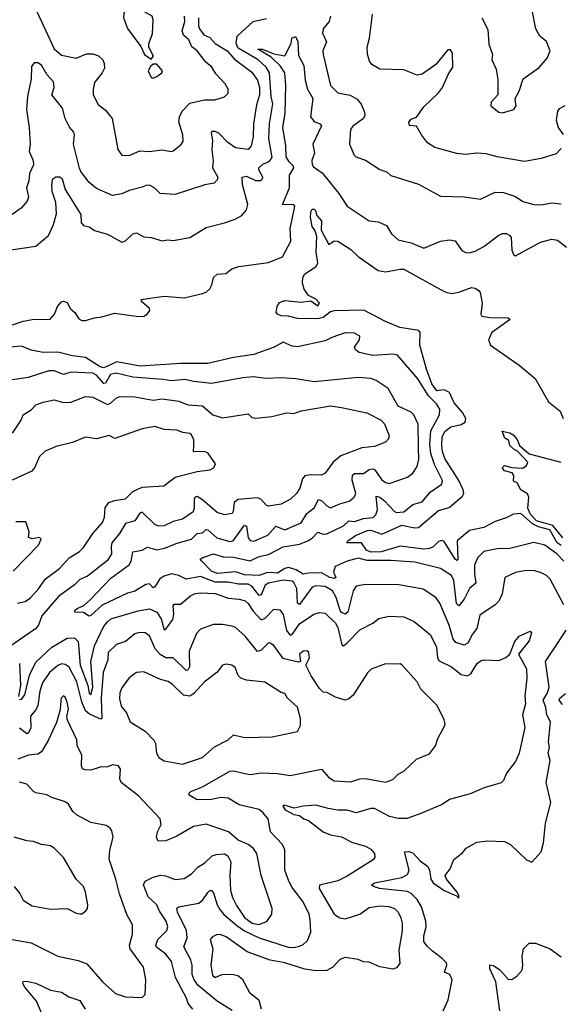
# Model space of a CAD drawing. Extents: x 1552033 to 1694788, y 811965 to 917215.
# Tile 208 of 256: x 1593386 to 1596340, y 873191 to 878575. Entities that reach past the tile are written whole.
import ezdxf

# ---------------------------------------------------------------- set-up
doc = ezdxf.new("R2010")
doc.units = 0

msp = doc.modelspace()

# ---------------------------------------------------------------- linework, layer by layer
at = {"layer": '0CON20XD'}
for points in [[(1593463.8, 878655), (1593504.7, 878565), (1593575, 878415.8), (1593615, 878380.9), (1593695, 878365.4), (1593751.9, 878388.1), (1593785, 878389.3), (1593817.3, 878377.3), (1593839.6, 878355), (1593848.5, 878335), (1593849.3, 878310.7), (1593836, 878284), (1593795, 878231.2), (1593786.9, 878195), (1593787.8, 878165), (1593815, 878112), (1593855, 878080), (1593891.4, 878035), (1593923.1, 877865), (1593943.8, 877835), (1593985, 877832.5), (1594042.1, 877857.9), (1594095, 877854.4), (1594163, 877863), (1594215, 877854), (1594225, 877858.8), (1594267.7, 877892.3), (1594278.6, 877911.4), (1594276.9, 877945), (1594256.3, 878016.3), (1594259.1, 878045), (1594273.3, 878075), (1594315, 878118.2), (1594396.4, 878136.4), (1594453.3, 878136.7), (1594505, 878154), (1594526, 878174), (1594524.4, 878195), (1594508.5, 878225), (1594458.4, 878278.4), (1594435.5, 878315), (1594402.7, 878342.7), (1594356.7, 878405), (1594327.3, 878427.3), (1594310, 878465), (1594280.7, 878490.7), (1594274.4, 878515), (1594289.1, 878565), (1594286.1, 878595)], [(1594105, 878360), (1594117.5, 878375), (1594092.5, 878425), (1594092.5, 878445), (1594111.7, 878498.3), (1594115.8, 878575), (1594110, 878595), (1594055, 878625.6), (1593985, 878632.5), (1593965, 878628.8), (1593955, 878610), (1593954.2, 878585), (1593975, 878526.7), (1594048.3, 878428.3), (1594067.5, 878385), (1594105, 878360)], [(1595911.2, 878585), (1595945, 878522.5), (1595950.7, 878440.7), (1595970, 878385), (1595966, 878355), (1595990, 878305), (1595998.3, 878248.3), (1595998.9, 878165), (1595963.3, 878125), (1595961.2, 878105), (1596005, 878070), (1596025, 878066.7), (1596085.6, 878084.4), (1596100, 878105), (1596096.2, 878123.8), (1596094, 878145), (1596116.1, 878183.9), (1596137.9, 878252.1), (1596225, 878313.3), (1596269.2, 878365), (1596285.7, 878405), (1596265, 878456), (1596228.6, 878485), (1596206, 878526), (1596181.8, 878655)], [(1593324.6, 877315.4), (1593475, 877336.4), (1593543.8, 877395), (1593570.4, 877455), (1593587.2, 877512.8), (1593584.2, 877575.8), (1593563.5, 877635), (1593561.1, 877675), (1593567.8, 877705), (1593583.9, 877716.1), (1593605, 877716.2), (1593617.6, 877705), (1593635, 877646.4), (1593720, 877510), (1593722.7, 877465), (1593735, 877449.2), (1593765, 877442.5), (1593795, 877422.5), (1593865, 877402.9), (1593945, 877358.9), (1593965, 877366.2), (1594005, 877404.3), (1594025, 877409.2), (1594065, 877388.8), (1594105, 877384.2), (1594165, 877366), (1594195, 877371.4), (1594225, 877367.1), (1594315, 877384.3), (1594405, 877439.8), (1594505, 877464.4), (1594563.8, 877485), (1594600, 877505), (1594625.7, 877535), (1594632.5, 877565), (1594603.5, 877675), (1594601.5, 877715), (1594625, 877719.6), (1594675, 877695.4), (1594704.3, 877695.7), (1594713.8, 877705), (1594714.2, 877715), (1594692.2, 877755), (1594693.3, 877765), (1594715.6, 877785), (1594749.4, 877800.6), (1594765, 877821.9), (1594748.1, 877925), (1594750.7, 878005), (1594768.6, 878115), (1594759.8, 878155), (1594750.7, 878285), (1594732.7, 878315), (1594689.3, 878355), (1594580.2, 878420.2), (1594569.3, 878445), (1594574, 878486), (1594662.5, 878565), (1594735, 878582.4)], [(1594362.9, 878585), (1594362.4, 878542.4), (1594368.1, 878525), (1594392.7, 878492.7), (1594425, 878477.1), (1594455, 878445.3), (1594519.5, 878405), (1594559.3, 878359.3), (1594655, 878288), (1594685, 878244.3), (1594696.1, 878205), (1594696.5, 878165), (1594680.9, 878109.1), (1594664.3, 878005), (1594662.8, 877935), (1594650.6, 877885), (1594634.4, 877865.6), (1594565, 877875.3), (1594523.5, 877903.5), (1594475, 877955.4), (1594455, 877964.4), (1594436.1, 877963.9), (1594432, 877955), (1594439.6, 877915), (1594436.3, 877863.7), (1594444, 877805), (1594440, 877765), (1594469.1, 877715), (1594465, 877699.2), (1594447.9, 877682.1), (1594396.9, 877673.1), (1594235, 877620), (1594154.5, 877624.5), (1594124.5, 877654.5), (1594095, 877670.8), (1594075, 877669.4), (1594055, 877659.5), (1593985, 877641.9), (1593945, 877622.9), (1593893.6, 877613.6), (1593805, 877651.5), (1593765.5, 877685), (1593720, 877745), (1593713, 877763), (1593680.9, 877895), (1593686.2, 877945), (1593681.1, 877961.1), (1593658.3, 877988.3), (1593634.3, 878034.3), (1593620.7, 878090.7), (1593561.8, 878165), (1593574.4, 878205), (1593571.5, 878235), (1593534.8, 878274.8), (1593505, 878326.7), (1593485, 878339.4), (1593465, 878339.2), (1593450.9, 878319.1), (1593448.6, 878251.4), (1593427.8, 878155), (1593422.9, 878085), (1593438.5, 877985), (1593443, 877895), (1593438.1, 877855), (1593460, 877805), (1593461.2, 877781.2), (1593438.9, 877735), (1593436, 877694), (1593422.5, 877655), (1593434.4, 877605), (1593427.4, 877582.6), (1593394.5, 877545.5), (1593345, 877510.6)], [(1595083.8, 878593.8), (1595077.9, 878565), (1595044.4, 878525), (1595040.9, 878500.9), (1595061.8, 878455), (1595042.7, 878405), (1595044.1, 878385), (1595085.3, 878215), (1595125, 878176), (1595192.9, 878162.9), (1595230.6, 878140.6), (1595252.7, 878112.7), (1595269.1, 878075), (1595271.9, 878055), (1595264.4, 878035), (1595206.3, 877993.7), (1595193.1, 877975), (1595188.2, 877895), (1595213.5, 877835), (1595223.3, 877825), (1595275, 877806.5), (1595355, 877756.2), (1595395, 877740.8), (1595415, 877724.2), (1595565, 877675.5), (1595685, 877610), (1595815, 877607.1), (1595905, 877594.3), (1595985, 877632.3), (1596030.2, 877629.8), (1596095, 877607.8), (1596135, 877581.4), (1596195.5, 877565.5), (1596235, 877563.8), (1596295, 877573.1), (1596345, 877568.2)], [(1595558.6, 878271.4), (1595485, 878300.4), (1595355, 878305.4), (1595311.1, 878331.1), (1595298.1, 878348.1), (1595287.3, 878387.3), (1595285.3, 878425), (1595297.6, 878475), (1595313.2, 878605)], [(1593335, 876903.1), (1593405, 876927.1), (1593465, 876937.3), (1593550, 876935), (1593575.6, 876964.4), (1593592.7, 877007.3), (1593615, 877032.5), (1593625, 877036.7), (1593645, 877029.4), (1593663.6, 876993.6), (1593687.1, 876975), (1593708.9, 876938.9), (1593725, 876931.1), (1593745, 876930), (1593795, 876945.4), (1593835, 876949.6), (1593905, 876971.2), (1594035, 876952.9), (1594065, 876953.8), (1594082.9, 876965), (1594098, 876985), (1594095.6, 876995.6), (1594052.5, 877035), (1594050, 877045), (1594175, 877062.9), (1594285, 877054.4), (1594385, 877077.5), (1594405, 877085.4), (1594425, 877103.1), (1594436.4, 877125), (1594444.6, 877165.4), (1594465, 877183.8), (1594511.7, 877188.3), (1594545, 877212.5), (1594583.8, 877226.2), (1594745, 877248.1), (1594821.7, 877278.3), (1594867.5, 877365), (1594864, 877436), (1594874.1, 877475.9), (1594888.9, 877555), (1594885, 877563.8), (1594821.4, 877565), (1594860.2, 877655), (1594859.8, 877725), (1594883.9, 877765), (1594882.1, 877775), (1594857.9, 877797.9), (1594841.6, 877825), (1594841.2, 877885), (1594823.7, 877985), (1594836.6, 878065), (1594839.8, 878215), (1594834.8, 878285), (1594811.9, 878321.9), (1594760, 878370), (1594687.5, 878415), (1594713.8, 878415), (1594775, 878388.3), (1594835, 878377.5), (1594869.6, 878445), (1594872.8, 878475), (1594894.1, 878484.1), (1594905.8, 878455.7), (1594908.8, 878378.8), (1594938.9, 878325), (1594946.5, 878245), (1594959.7, 878195), (1594987.5, 878145), (1594974.7, 878044.7), (1594995, 878017.8), (1595026.7, 878005), (1595035.6, 877995), (1594988.9, 877895), (1594996.7, 877845), (1594982.7, 877805), (1594985, 877783.3), (1594991.1, 877771.1), (1595038.5, 877738.5), (1595129.6, 877625), (1595175.6, 877555), (1595295, 877475.5), (1595345, 877469.4), (1595389.8, 877449.8), (1595418, 877405), (1595455, 877370.8), (1595525, 877355.6), (1595595, 877325.8), (1595685.9, 877364.1), (1595735, 877372.1), (1595765.3, 877365.3), (1595802.4, 877312.4), (1595825, 877302), (1595845, 877300.6), (1595875, 877308.8), (1595922.9, 877335), (1596005, 877396.9), (1596025, 877405.6), (1596045, 877405.8), (1596065, 877395.8), (1596072.5, 877385), (1596074.6, 877315), (1596085, 877291.2), (1596095, 877284.2), (1596232, 877358), (1596295, 877374.4), (1596325, 877370), (1596375, 877331.4)], [(1596345, 877871.2), (1596317.6, 877842.4), (1596235, 877815.7), (1596145, 877800), (1595995, 877824.5), (1595935, 877842.2), (1595885, 877845.6), (1595825, 877837.5), (1595775, 877843.1), (1595655, 877877.1), (1595615, 877902.5), (1595581.1, 877945), (1595555, 877993.3), (1595516.4, 877996.4), (1595512, 878015), (1595525, 878031.2), (1595555, 878042.5), (1595595, 878098), (1595673.9, 878175), (1595695.9, 878204.1), (1595727.5, 878275), (1595753.1, 878315), (1595752, 878392), (1595740, 878410), (1595725, 878410), (1595659.4, 878330.6), (1595585, 878278.1), (1595558.6, 878271.4)], [(1594115, 878256.2), (1594135, 878264), (1594163.3, 878285), (1594166.2, 878295), (1594135, 878332.5), (1594115, 878332.5), (1594100, 878320), (1594088.8, 878295), (1594105, 878260), (1594115, 878256.2)], [(1596365, 878104), (1596335, 878087.1), (1596325.4, 878074.6), (1596318.4, 878025), (1596329.6, 877985), (1596356.7, 877946.8)], [(1596345, 875700.2), (1596323.3, 875715), (1596283.7, 875785), (1596221.4, 875801.4), (1596187.8, 875817.8), (1596125, 875875.9), (1596085, 875871.8), (1596045, 875851.2), (1595985, 875832), (1595922.3, 875797.7), (1595845, 875782.3), (1595776.6, 875725), (1595780, 875625), (1595775, 875617.3), (1595765, 875624.7), (1595705, 875721.2), (1595695, 875726.8), (1595675, 875722.2), (1595646.3, 875693.7), (1595625, 875682.9), (1595595, 875679.5), (1595550, 875685), (1595465, 875697.1), (1595362, 875665), (1595305, 875663.8), (1595281.2, 875675), (1595254.2, 875714.2), (1595174, 875715), (1595178.6, 875725), (1595221.1, 875755), (1595287, 875783), (1595305, 875784.2), (1595365, 875762.1), (1595475, 875810.6), (1595545, 875796.2), (1595565, 875798.9), (1595675, 875890.9), (1595732.7, 875907.3), (1595805, 875970.3), (1595813.2, 875985), (1595810.2, 876005), (1595786.1, 876055), (1595710.2, 876175), (1595696, 876215), (1595692.2, 876247.8), (1595694.8, 876295), (1595710.3, 876325), (1595741.8, 876348.2), (1595798.2, 876361.8), (1595821.1, 876375), (1595824.8, 876395), (1595805, 876428.1), (1595760.5, 876480.5), (1595735, 876536.6), (1595705, 876551.6), (1595665, 876545.2), (1595638.9, 876585), (1595609.5, 876665), (1595572.8, 876795), (1595573.8, 876865), (1595566.7, 876875), (1595462.9, 876892.9), (1595385, 876924.3), (1595266.7, 876986.7), (1595105, 876984.2), (1595085, 876977.1), (1595045, 876947.6), (1595015, 876939), (1594905, 876940.9), (1594855, 876953.8), (1594815, 876956.2), (1594795, 876964.7), (1594788.4, 876975), (1594793, 877007), (1594805, 877029.2), (1594835, 877038.9), (1594925, 877031.2), (1594977.5, 877037.5), (1595015, 877010.6), (1595024.4, 877025), (1595005, 877047.8), (1594965, 877066.4), (1594940.9, 877100.9), (1594931.2, 877135), (1594933.1, 877165), (1594944, 877185), (1595005.6, 877225), (1595015.6, 877245), (1595005.6, 877305), (1595010, 877390), (1595000.8, 877420.8), (1594984.7, 877445), (1594974.7, 877495.3), (1594977.8, 877525), (1594985, 877538.6), (1594995, 877540), (1595002.5, 877532.5), (1595009.2, 877505), (1595036, 877475), (1595034, 877425), (1595075, 877346.7), (1595104, 877366), (1595125, 877364.2), (1595195, 877318.8), (1595235, 877280.8), (1595345, 877204.4), (1595385, 877197.3), (1595465, 877211.8), (1595485, 877210.4), (1595685, 877099.6), (1595715, 877084.6), (1595745, 877078.2), (1595785, 877084.6), (1595855, 877110), (1595875, 877107.5), (1595894.5, 877094.5), (1595903.2, 877083.2), (1595912.5, 877025), (1595905.8, 876965.8), (1595911.2, 876955), (1595955, 876946.2), (1596055, 876945.7), (1596066.7, 876935), (1595965.3, 876864.7), (1595948.8, 876825), (1595959.5, 876795), (1596116.1, 876686.1), (1596203.3, 876613.3), (1596275, 876486), (1596340, 876435), (1596356, 876395)], [(1596359.5, 875615), (1596320.8, 875655), (1596255, 875701.8), (1596195, 875717.1), (1596065, 875684.1), (1595995, 875681.8), (1595923.1, 875666.9), (1595889.1, 875635), (1595871.5, 875595), (1595870.9, 875545), (1595878.9, 875495), (1595844.1, 875465), (1595815, 875407.5), (1595785, 875370.6), (1595773.7, 875383.7), (1595758.8, 875508.8), (1595745, 875536.2), (1595685, 875573.8), (1595545, 875608.2), (1595415, 875618.4), (1595285, 875617.9), (1595235, 875631.4), (1595175, 875614.4), (1595110.6, 875585), (1595101, 875555), (1595114.4, 875525), (1595105, 875520.3), (1595081.8, 875525), (1595035, 875550.6), (1594965, 875549.2), (1594935, 875542.5), (1594896.8, 875566.8), (1594855, 875579.4), (1594835, 875574.6), (1594795, 875549.1), (1594755, 875551.8), (1594735, 875551.4), (1594695, 875536.2), (1594615, 875539.7), (1594565, 875556.6), (1594465, 875546.4), (1594435, 875560.4), (1594381.2, 875615), (1594372.5, 875625), (1594386.2, 875635), (1594445, 875654.1), (1594498.1, 875638.1), (1594554.4, 875635.6), (1594645, 875616.5), (1594695, 875640.1), (1594745, 875651), (1594826.6, 875693.4), (1594915, 875707.3), (1594960.5, 875725), (1594985, 875739.7), (1595015, 875772.5), (1595045, 875761.6), (1595065, 875763.4), (1595155, 875808), (1595184.8, 875835.2), (1595215, 875831), (1595265, 875848.1), (1595317.3, 875852.7), (1595332.9, 875867.1), (1595341.7, 875895), (1595335, 875970), (1595355, 875965.2), (1595379.4, 875945), (1595435, 875885.5), (1595445, 875880.8), (1595486.2, 875885), (1595535, 875923.8), (1595585, 875939.6), (1595628.3, 875991.7), (1595693.3, 876035), (1595696, 876055), (1595653.6, 876143.6), (1595633.3, 876203.3), (1595626.8, 876255), (1595633.6, 876326.4), (1595679.4, 876415), (1595681.5, 876445), (1595663.2, 876475), (1595619.4, 876519.4), (1595561.1, 876611.1), (1595450.4, 876740.4), (1595426.2, 876746.2), (1595315, 876738.8), (1595242, 876755), (1595220.7, 876770.7), (1595216, 876785), (1595243.1, 876825), (1595244.3, 876845), (1595215, 876861.2), (1595165, 876863.8), (1595091.7, 876838.3), (1595055, 876818.5), (1594905, 876787.1), (1594875, 876789.7), (1594825, 876811.8), (1594776.2, 876783.8), (1594665, 876744.7), (1594555, 876728.9), (1594415, 876695.9), (1594265, 876695.7), (1594045, 876680), (1593916.3, 876703.7), (1593845, 876671.2), (1593825, 876677.5), (1593745, 876728.5), (1593675, 876737.4), (1593595, 876758.1), (1593515.5, 876755.5), (1593485, 876761.2), (1593448.3, 876768.3), (1593395, 876790.4), (1593332.5, 876785)], [(1595457.5, 875485), (1595275, 875487.3), (1595225, 875477.1), (1595208.4, 875451.6), (1595180, 875335), (1595165, 875324.8), (1595145, 875333.6), (1595137.9, 875345), (1595115, 875416.2), (1595095, 875452.9), (1595055, 875476.1), (1595005, 875478.8), (1594985, 875472.3), (1594915, 875377.3), (1594904.4, 875385), (1594901.4, 875465), (1594885, 875497.1), (1594874.7, 875504.7), (1594825, 875511.1), (1594745, 875494.4), (1594727.7, 875482.3), (1594705, 875429.6), (1594695, 875426.8), (1594655, 875478.6), (1594635, 875489.5), (1594582.1, 875487.9), (1594525, 875498.9), (1594455, 875498.9), (1594375, 875529.8), (1594295, 875515.8), (1594255, 875535.7), (1594215, 875545.8), (1594175, 875533.1), (1594152.1, 875517.9), (1594125, 875473.3), (1594115, 875468.1), (1594095, 875490.4), (1594075, 875487.7), (1594011.2, 875448.8), (1593975, 875439.2), (1593836.1, 875373.9), (1593775, 875316.5), (1593765, 875314.3), (1593735, 875333.5), (1593687.5, 875335), (1593688.1, 875345), (1593700.5, 875355), (1593737.3, 875372.7), (1593769.6, 875400.4), (1593885, 875522), (1593984.5, 875595), (1593996, 875615), (1594004.8, 875665.2), (1594055, 875675.3), (1594085, 875690.4), (1594135, 875676.8), (1594178.1, 875685), (1594246.6, 875713.4), (1594324.6, 875735), (1594355, 875765.3), (1594385, 875768.8), (1594405, 875787.3), (1594415, 875786.1), (1594462.9, 875742.9), (1594535, 875722.2), (1594552.5, 875725), (1594615, 875810.4), (1594625.7, 875805.7), (1594635, 875741.5), (1594645, 875728.2), (1594665, 875723.4), (1594742.6, 875757.4), (1594785, 875805.8), (1594835, 875785.8), (1594925, 875823.8), (1594955.9, 875875), (1594995, 875905.4), (1595019.1, 875950.9), (1595035, 875946.9), (1595065, 875916.8), (1595085, 875906.2), (1595135, 875928.8), (1595187.3, 875942.7), (1595213.5, 875965), (1595223.1, 875985), (1595202.9, 876057.1), (1595205, 876084), (1595215, 876093.1), (1595265, 876093.8), (1595295, 876115.7), (1595315, 876120), (1595325.3, 876115), (1595365, 876059.3), (1595385, 876043.9), (1595405, 876038.8), (1595505, 876073.5), (1595535, 876095.6), (1595558.7, 876131.3), (1595567.4, 876172.6), (1595565.9, 876235), (1595563.3, 876363.3), (1595540.4, 876415), (1595525, 876428.9), (1595455, 876461.6), (1595399.4, 876559.4), (1595335, 876601.5), (1595305, 876612.9), (1595235, 876618.4), (1594995, 876594.6), (1594895, 876611.8), (1594815, 876616.3), (1594732.8, 876612.8), (1594661.9, 876621.9), (1594605, 876617.6), (1594435, 876585.8), (1594335, 876596.1), (1594288.6, 876608.6), (1594215, 876600.2), (1594167.4, 876607.4), (1594005, 876620.6), (1593912.5, 876642.5), (1593882.3, 876635), (1593855, 876587.7), (1593845, 876585.3), (1593805, 876631.6), (1593785, 876642.4), (1593665, 876647.6), (1593625, 876634.7), (1593575, 876654.6), (1593545, 876654.7), (1593431.8, 876618.2), (1593345, 876606.7)], [(1593347, 876315), (1593394.1, 876385), (1593405.3, 876414.7), (1593448.2, 876441.8), (1593475, 876468.6), (1593514.2, 876484.2), (1593575, 876497.3), (1593625, 876482.5), (1593665, 876483.3), (1593745, 876514.6), (1593785, 876510.4), (1593865, 876471.3), (1593881.7, 876478.3), (1593915, 876507.7), (1593935, 876515.3), (1594016.1, 876513.9), (1594115, 876494.1), (1594165, 876501.2), (1594255, 876488.6), (1594305, 876469.1), (1594384.7, 876464.7), (1594441.9, 876415), (1594495, 876399.1), (1594635, 876420), (1594655, 876400), (1594676.8, 876396.8), (1594764.7, 876405.3), (1594845, 876425.4), (1594885, 876422.5), (1594925, 876436.9), (1595085, 876464.6), (1595145, 876455.3), (1595283.3, 876425), (1595361.9, 876385), (1595380, 876365), (1595404.2, 876305), (1595402.5, 876285), (1595385, 876265.8), (1595325, 876241.1), (1595255, 876234.2), (1595140.2, 876189.8), (1595098.6, 876155), (1595055, 876096), (1595036.2, 876083.8), (1594972.7, 876087.3), (1594945, 876080.4), (1594931.8, 876065), (1594916.7, 876013.3), (1594899.4, 875985), (1594866.5, 875953.5), (1594815, 875926.5), (1594745, 875915.6), (1594735, 875919.2), (1594703.6, 875953.6), (1594685, 875960), (1594579.2, 875950.8), (1594558.2, 875935), (1594553.5, 875886.5), (1594547.1, 875875), (1594505, 875868.5), (1594465, 875880), (1594385, 875950.5), (1594355, 875967.3), (1594344.8, 875965.2), (1594339.7, 875955), (1594339, 875905), (1594334.5, 875885), (1594275.9, 875844.1), (1594225, 875832), (1594175, 875807.3), (1594145, 875806.4), (1594125, 875815.4), (1594055, 875882.5), (1594042.9, 875877.1), (1594014.7, 875835.3), (1593965, 875820), (1593931.8, 875765), (1593890, 875715), (1593885.3, 875695), (1593888.6, 875655), (1593865, 875617.3), (1593757, 875533), (1593715.3, 875514.7), (1593685, 875485.4), (1593597.9, 875422.1), (1593507.7, 875315), (1593488.2, 875265), (1593471.5, 875245), (1593332.6, 875147.4)], [(1593374.7, 875385.3), (1593416, 875394), (1593445, 875413.6), (1593491.5, 875465), (1593525, 875515.4), (1593602.7, 875575), (1593656.8, 875633.2), (1593712.1, 875667.9), (1593735, 875689.4), (1593785.5, 875765), (1593838.2, 875825), (1593849.2, 875855), (1593854, 875906), (1593873.8, 875935), (1593905, 875946.5), (1593964.1, 875955.9), (1594005.2, 875994.8), (1594055, 876019.1), (1594174.5, 876025.5), (1594236.3, 876073.7), (1594355, 876105.6), (1594425, 876114), (1594447.5, 876125), (1594455.9, 876145.9), (1594415, 876206), (1594394.6, 876214.6), (1594335, 876212.9), (1594338.4, 876248.4), (1594337, 876277), (1594325.3, 876305.3), (1594315, 876313.1), (1594278, 876318), (1594245, 876330.6), (1594175, 876333.6), (1594125, 876351.3), (1594055, 876338), (1593905.9, 876285.9), (1593875, 876301.4), (1593805, 876283.8), (1593745, 876292.2), (1593675, 876262.5), (1593585, 876240.6), (1593525, 876216), (1593495, 876186.7), (1593467.8, 876125), (1593452.9, 876107.1), (1593345, 876057.6)], [(1596355, 875742.7), (1596299.3, 875809.3), (1596210.6, 875835), (1596175, 875873.1), (1596162.6, 875905), (1596168.4, 875965), (1596161.9, 875981.9), (1596123.8, 876005), (1596105, 876042.5), (1596085, 876052.5), (1596087, 876083), (1596078, 876098), (1596035, 876107.5), (1596023.3, 876125), (1596035, 876136.7), (1596075, 876126.7), (1596135, 876123.3), (1596155, 876137.5), (1596162.5, 876155), (1596106.7, 876216.7), (1596087.5, 876225), (1596065, 876247.5), (1596060, 876275), (1596037, 876287), (1596022.5, 876325), (1596065, 876316), (1596082.5, 876305), (1596105, 876280), (1596116.7, 876246.7), (1596170.8, 876200.8), (1596342.5, 876155)], [(1593351.1, 875558.9), (1593488.6, 875701.4), (1593503.3, 875735), (1593495, 875743.3), (1593455, 875735.8), (1593434.2, 875744.2), (1593438.6, 875775), (1593418.8, 875828.8), (1593365, 875829.4)], [(1596359.6, 875375), (1596285, 875515.8), (1596265, 875535.6), (1596235, 875550.9), (1596201.1, 875561.1), (1596153.7, 875563.7), (1596095, 875552.9), (1596037.1, 875525), (1596022.9, 875435), (1596004, 875396), (1595984.3, 875375), (1595900.2, 875319.8), (1595884.2, 875245.8), (1595860.4, 875215), (1595835, 875165.5), (1595815, 875154.7), (1595769.6, 875169.6), (1595755, 875187.8), (1595732.5, 875265), (1595682.3, 875385), (1595660, 875415), (1595591.1, 875461.1), (1595457.5, 875485)], [(1593385, 874858), (1593395, 874859.5), (1593415, 874884.3), (1593438.8, 874991.2), (1593475, 875061.3), (1593562.3, 875145), (1593645, 875193.9), (1593685.3, 875195.3), (1593705.8, 875175), (1593715.7, 875045), (1593759.1, 874935), (1593765, 874891.9), (1593775, 874882.9), (1593785.4, 874925.4), (1593774.9, 875065.1), (1593795, 875151.1), (1593844.4, 875255.6), (1593865, 875283.5), (1593885, 875298.8), (1594033.3, 875343.3), (1594095, 875353.1), (1594135, 875335.2), (1594159.8, 875299.8), (1594175, 875239.2), (1594185, 875243.3), (1594222.4, 875295), (1594228.4, 875325), (1594225, 875370), (1594230.9, 875379.1), (1594265, 875379.6), (1594319.5, 875425), (1594345, 875437.6), (1594375, 875441.6), (1594455, 875437.1), (1594525, 875411.6), (1594585, 875407.5), (1594617.7, 875397.7), (1594635, 875383.8), (1594661.2, 875341.2), (1594705, 875293.8), (1594727.3, 875302.7), (1594775, 875352.2), (1594807.5, 875347.5), (1594825, 875322), (1594845, 875235.5), (1594865, 875208.9), (1594875, 875213.2), (1594915, 875271.8), (1594993.3, 875325), (1595025, 875333.9), (1595055, 875329.5), (1595111.5, 875275), (1595125, 875251.9), (1595146.2, 875156.2), (1595155, 875151.8), (1595174, 875166), (1595245, 875238.9), (1595315, 875275.7), (1595348.5, 875301.5), (1595405, 875313.5), (1595485, 875310.5), (1595542, 875285), (1595630.9, 875210.9), (1595663.2, 875145), (1595668.5, 875085), (1595678.8, 875068.8), (1595745, 875037.1), (1595798.6, 874995), (1595832, 874988), (1595851.9, 874998.1), (1595885, 875053.1), (1595905, 875069.4), (1595925, 875075.6), (1596005, 875071.9), (1596043, 875087), (1596064.1, 875105.9), (1596092, 875175), (1596115, 875203.8), (1596175, 875232.5), (1596182.5, 875222.5), (1596171.1, 875178.9), (1596111.2, 875105), (1596155.3, 875025.3), (1596156.9, 874975), (1596146.5, 874876.5), (1596150, 874835), (1596134.5, 874774.5), (1596147.1, 874705), (1596115.9, 874564.1), (1596095, 874519.2), (1596046.5, 874455), (1596030, 874415), (1596017.7, 874402.3), (1595925, 874374.4), (1595847.4, 874342.6), (1595735, 874311.4), (1595695.4, 874284.6), (1595569.7, 874230.3), (1595502, 874208), (1595455, 874206.5), (1595407.4, 874217.4), (1595325, 874262), (1595305, 874261.8), (1595225, 874238.5), (1595175, 874252.7), (1595125, 874252.9), (1595072.1, 874262.1), (1595005, 874281.1), (1594935, 874275.5), (1594886.1, 874263.9)], [(1594546.5, 873156.5), (1594465, 873208.8), (1594361.2, 873295), (1594339.8, 873325), (1594328.9, 873355), (1594328.6, 873405), (1594321.7, 873435), (1594282.3, 873505), (1594301.9, 873555), (1594298.3, 873595), (1594247.6, 873695), (1594245, 873716.2), (1594255.5, 873724.5), (1594365, 873743.9), (1594387.4, 873762.6), (1594415, 873803.3), (1594425, 873812.9), (1594435, 873812.9), (1594445, 873800), (1594464.8, 873734.8), (1594478.9, 873708.9), (1594502.1, 873682.1), (1594573, 873623), (1594615, 873593.9), (1594695, 873554.4), (1594854.1, 873504.1), (1594885, 873501.6), (1594915, 873508.8), (1594935, 873517.5), (1594959.3, 873540.7), (1594977.1, 873585), (1594974, 873655), (1594967.2, 873685), (1594935, 873751.5), (1594875, 873829.2), (1594856.8, 873865), (1594835.3, 873925), (1594835.4, 874035.4), (1594822.5, 874065), (1594756.2, 874135), (1594743.6, 874205), (1594715, 874240.9), (1594695, 874256.1), (1594585, 874282.7), (1594525, 874317.7), (1594485, 874321.7), (1594435, 874311.6), (1594355, 874308.9), (1594312, 874335), (1594312, 874345), (1594320.8, 874355), (1594385, 874380.3), (1594535, 874466.9), (1594555, 874467.8), (1594609.2, 874455), (1594645, 874448), (1594707, 874457), (1594795, 874453.8), (1594865, 874442.2), (1595035, 874477.3), (1595075, 874431.9), (1595105, 874413.5), (1595195, 874408.5), (1595245, 874423.5), (1595275, 874425.6), (1595385, 874405.5), (1595425, 874420.9), (1595455, 874450), (1595485, 874465.7), (1595555, 874531.2), (1595625, 874561.2), (1595658, 874605), (1595672, 874645), (1595707.7, 874712.3), (1595711.2, 874725), (1595705.9, 874745.9), (1595668, 874825), (1595577.5, 874915), (1595558.6, 874955), (1595475, 875046.7), (1595465, 875053.3), (1595435, 875050.8), (1595385, 875053.5), (1595306.4, 875023.6), (1595286.4, 875003.6), (1595207.6, 874882.4), (1595185, 874861.1), (1595165, 874854.5), (1595111.5, 874871.5), (1595065, 874895.7), (1595045, 874898.8), (1595025, 874918.1), (1594978.1, 874988.1), (1594950.6, 875045), (1594969.3, 875085), (1594966.3, 875115), (1594955.7, 875125), (1594935, 875122.5), (1594915, 875105.8), (1594920, 875065), (1594907.5, 875062.5), (1594825, 875082.8), (1594775, 875152.9), (1594755, 875166.9), (1594745, 875167.8), (1594705, 875127.8), (1594685, 875121.1), (1594617.9, 875205), (1594565, 875251.5), (1594545, 875259.1), (1594495, 875268.8), (1594445, 875268), (1594375, 875243.3), (1594351.9, 875218.1), (1594313, 875123), (1594313.1, 875036.9), (1594305, 875018.1), (1594295, 875016.5), (1594225, 875085.8), (1594185, 875085.6), (1594153.3, 875103.3), (1594126.9, 875135), (1594095, 875205.5), (1594071.7, 875221.7), (1594040, 875225), (1594015, 875217.7), (1593965, 875175.3), (1593915, 875158.2), (1593868.9, 875115), (1593867.8, 875075), (1593842.3, 875005), (1593831.2, 874865), (1593835.5, 874754.5), (1593830, 874750), (1593767.6, 874777.6), (1593746.2, 874796.2), (1593725.5, 874845.5), (1593698.7, 874955), (1593655.8, 875035), (1593635, 875049.6), (1593615, 875052.2), (1593595, 875044.1), (1593548.9, 875005), (1593510.4, 874949.6), (1593496.6, 874903.4), (1593485.6, 874824.4), (1593475, 874801.1), (1593445, 874767.5), (1593447.3, 874702.7), (1593435, 874675.6), (1593425, 874671.1), (1593385, 874700.7)], [(1595700, 873155), (1595727.5, 873215), (1595749.1, 873325), (1595737.5, 873355), (1595707, 873367), (1595720.4, 873405), (1595717.8, 873417.8), (1595695, 873442.5), (1595641.5, 873481.5), (1595610.4, 873510.4), (1595595.3, 873535), (1595594.7, 873565.3), (1595607.4, 873615), (1595606.1, 873645), (1595581.7, 873725), (1595557.3, 873765), (1595525, 873797.4), (1595505, 873809), (1595352, 873825), (1595319.2, 873835), (1595308, 873845), (1595324.7, 873855.3), (1595474.8, 873885.2), (1595505, 873901.8), (1595514.2, 873925), (1595488.8, 874025), (1595515, 874026.6), (1595537.1, 874017.1), (1595575, 873976.5), (1595615.8, 873945), (1595625.5, 873925.5), (1595632, 873875), (1595645.6, 873855), (1595705, 873814.4), (1595773.8, 873783.8), (1595785, 873772.5), (1595786.2, 873785), (1595776.9, 873805), (1595718.6, 873875), (1595712, 873895), (1595738.3, 873931.7), (1595757.7, 873982.3), (1595805, 874020), (1595826.2, 874045), (1595885, 874077.5), (1595945, 874086), (1596035, 874081.1), (1596067.5, 874065), (1596155, 873981.4), (1596185, 873968), (1596235.6, 874025), (1596248.8, 874075), (1596259.1, 874180.9), (1596288.8, 874295), (1596263.8, 874405), (1596284.6, 874525), (1596274.2, 874565), (1596280.9, 874595), (1596276.3, 874626.3), (1596286.7, 874735), (1596267.4, 874775), (1596261.2, 874815), (1596246.4, 874855), (1596271.1, 874895), (1596278.7, 874925), (1596259.2, 875065), (1596325, 875163.8), (1596372.8, 875237.2)], [(1593384.6, 875055), (1593390.8, 874935), (1593378.8, 874875)], [(1594275, 874504.5), (1594385, 874541.4), (1594450.2, 874599.8), (1594525, 874637.1), (1594555, 874664.2), (1594615, 874650.4), (1594765, 874653.2), (1594905, 874682.9), (1594920.8, 874715), (1594921.1, 874755), (1594905, 874815.8), (1594850, 874865), (1594835, 874890), (1594815, 874896.7), (1594725, 874952.5), (1594625.4, 874964.6), (1594594.8, 874974.8), (1594579.7, 874989.7), (1594563.3, 875033.3), (1594545, 875045.5), (1594515, 875050.6), (1594493.6, 875046.4), (1594463.6, 875005), (1594395.6, 874955), (1594338.5, 874891.5), (1594315, 874875.8), (1594281.7, 874881.7), (1594220.9, 874940.9), (1594196.6, 874956.6), (1594155, 874967.5), (1594065, 875009.2), (1594025, 875005.7), (1593984.1, 874975.9), (1593945, 874922.5), (1593933.8, 874895), (1593931.5, 874861.5), (1593941.2, 874821.2), (1593969.2, 874785), (1593990, 874735), (1594072, 874685), (1594118.8, 874635), (1594127.5, 874617.5), (1594134.2, 874564.2), (1594148.3, 874538.3), (1594175, 874522), (1594275, 874504.5)], [(1594601.2, 874078.8), (1594579.7, 874089.7), (1594526.7, 874135), (1594405, 874175.5), (1594335, 874163.3), (1594245, 874110), (1594185, 874084.6), (1594143.6, 874083.6), (1594133.1, 874105), (1594140, 874135), (1594159.5, 874175), (1594154.4, 874205), (1594035, 874330.5), (1593940.8, 874405), (1593932.5, 874425), (1593937.7, 874477.7), (1593926.7, 874495), (1593895, 874500.6), (1593865, 874490), (1593825, 874488.5), (1593775, 874471.2), (1593742.5, 874472.5), (1593729.4, 874479.4), (1593724.4, 874494.4), (1593725.7, 874555.7), (1593700.8, 874605), (1593698.2, 874638.2), (1593646.7, 874745), (1593643.8, 874765), (1593652.5, 874805), (1593645, 874843.3), (1593635, 874870), (1593625, 874878), (1593612.5, 874865), (1593609.5, 874830.5), (1593607.9, 874802.1), (1593587, 874733), (1593543.4, 874636.6), (1593505, 874572.7), (1593485, 874559.2), (1593435, 874553.9), (1593375, 874532.2)], [(1596351.5, 874831.5), (1596334.8, 874855), (1596338.1, 874865), (1596368.9, 874891.1)], [(1593345, 873546.2), (1593447.9, 873527.9), (1593593.8, 873453.8), (1593705, 873430.5), (1593753, 873413), (1593838, 873315), (1593910.5, 873250.5), (1593965, 873231.5), (1594055, 873228), (1594072, 873245), (1594075.4, 873325), (1594062.1, 873395), (1593990.6, 873495), (1593985.7, 873515), (1594002.5, 873575), (1594001.9, 873625), (1593972.3, 873682.3), (1593931.3, 873795), (1593912.3, 873875), (1593874.4, 873985), (1593878.1, 874035), (1593897.1, 874105), (1593890.3, 874140.3), (1593881.2, 874155), (1593859.1, 874169.1), (1593775, 874185.6), (1593697.2, 874227.2), (1593677.1, 874245), (1593652.5, 874285), (1593635, 874298.6), (1593561.3, 874321.3), (1593535, 874337.1), (1593475, 874347.8), (1593460.8, 874355), (1593425, 874395.7), (1593384.5, 874405.5)], [(1594886.1, 874263.9), (1594830.5, 874279.5), (1594824.4, 874275), (1594837.1, 874255), (1594885, 874229.5), (1594915, 874224.2), (1594938.8, 874205), (1594965, 874196.4), (1595045, 874134.7), (1595085, 874117.4), (1595145, 874107), (1595205, 874075.2), (1595276.6, 874056.6), (1595305, 874039.1), (1595324.4, 874015), (1595327.1, 873995), (1595318.2, 873981.8), (1595175, 873891.4), (1595125, 873866.9), (1595025, 873843.3), (1595022.2, 873825), (1595104.8, 873684.8), (1595135, 873664.2), (1595165, 873659.3), (1595245.3, 873684.7), (1595295, 873721.5), (1595355, 873729.2), (1595403.1, 873726.9), (1595434.3, 873715), (1595454.5, 873695), (1595469.6, 873665), (1595475.3, 873635), (1595476.5, 873593.5), (1595458, 873488), (1595464, 873415), (1595445, 873390), (1595425.8, 873384.2), (1595355, 873396.7), (1595295, 873421.8), (1595265, 873422.7), (1595235, 873435.4), (1595165, 873447.3), (1595135, 873435.6), (1595097.3, 873395), (1595065, 873375.3), (1595005, 873373.8), (1594945, 873383.3), (1594835, 873418.4), (1594755, 873433.4), (1594628.4, 873478.4), (1594515, 873559.7), (1594485, 873572), (1594465, 873572.7), (1594439.7, 873560.3), (1594427.5, 873545), (1594440.8, 873495), (1594430.2, 873405), (1594440.6, 873350.6), (1594455, 873337.1), (1594490, 873355), (1594545, 873355.4), (1594578, 873348), (1594601.1, 873331.1), (1594641.6, 873255), (1594692.9, 873215), (1594705, 873166.9)], [(1593355, 873836.2), (1593386.6, 873796.6), (1593405, 873760.8), (1593455, 873729.2), (1593555, 873710.6), (1593645, 873715.7), (1593695, 873689.2), (1593715, 873686.2), (1593725, 873686.7), (1593747.7, 873702.3), (1593756.2, 873715), (1593758, 873735), (1593746, 873804), (1593734.3, 873835), (1593695.4, 873875.4), (1593625, 873994), (1593575, 874044.2), (1593555, 874058), (1593505, 874064.2), (1593461.2, 874081.2), (1593425, 874084.3), (1593355, 874104.3)], [(1594331.5, 873165), (1594306.5, 873195), (1594296.7, 873225), (1594237, 873337), (1594215.4, 873425), (1594185.4, 873465), (1594134.4, 873504.4), (1594129.2, 873515), (1594141.5, 873545), (1594190.4, 873595), (1594196.2, 873615), (1594185.9, 873645), (1594150.2, 873700.2), (1594135.9, 873735), (1594088.7, 873778.7), (1594062.1, 873845), (1594072.2, 873865), (1594115, 873886.7), (1594155, 873897.3), (1594183.4, 873893.4), (1594235, 873873.5), (1594285, 873879.4), (1594325.8, 873905), (1594359.6, 873940.4), (1594397.1, 873965), (1594437.5, 874002.5), (1594459.1, 874010.9), (1594505, 874014.4), (1594523.8, 874003.8), (1594539.8, 873969.8), (1594534.1, 873895), (1594537.9, 873815), (1594549.4, 873775), (1594571.4, 873731.4), (1594615, 873666.5), (1594656, 873635), (1594693.2, 873626.8), (1594736.6, 873643.4), (1594763.8, 873685), (1594765.4, 873715), (1594705.3, 873895), (1594682.3, 874015), (1594663.3, 874043.3), (1594635, 874064.4), (1594601.2, 874078.8)], [(1596010, 873155), (1595988.2, 873315), (1595954.5, 873385), (1595955, 873407.5), (1595975, 873403.5), (1596010, 873380), (1596055, 873329.2), (1596075, 873326.2), (1596102.5, 873345), (1596131.7, 873378.3), (1596136, 873405), (1596132, 873455), (1596140, 873495), (1596170, 873525), (1596205, 873526.2), (1596285, 873494), (1596345, 873451.2)], [(1593506.1, 873145), (1593478.2, 873208.2), (1593413.6, 873285), (1593402.9, 873305), (1593404.4, 873315.6), (1593422.5, 873317.5), (1593475, 873306.2), (1593555, 873268.9), (1593615, 873257.5), (1593655, 873231.8), (1593715, 873211.5), (1593743.8, 873163.8)]]:
    msp.add_lwpolyline(points, dxfattribs=at)

doc.saveas('drawing.dxf')
